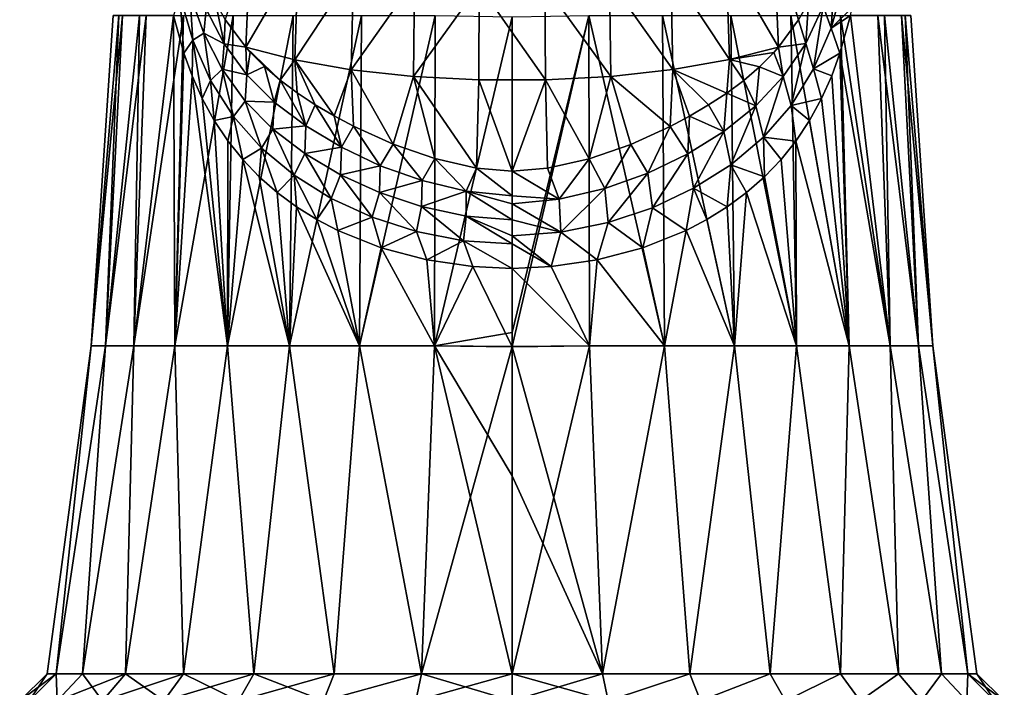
# Model space of a CAD drawing. Header units: millimetres. Extents: x -27 to 27, y -375 to 166.
# Tile 6 of 49: x -26 to 26, y 3 to 39. Entities that reach past the tile are written whole.
import ezdxf

# ---------------------------------------------------------------- set-up
doc = ezdxf.new("R2010")
doc.units = ezdxf.units.MM
doc.header["$LTSCALE"] = 62.577778
for name, color, linetype in [('10', 7, 'CONTINUOUS'), ('15', 7, 'CONTINUOUS'), ('16', 7, 'CONTINUOUS'), ('22', 7, 'CONTINUOUS'), ('24', 7, 'CONTINUOUS'), ('8', 7, 'CONTINUOUS'), ('9', 7, 'CONTINUOUS')]:
    doc.layers.add(name, color=color, linetype=linetype)

msp = doc.modelspace()

# ---------------------------------------------------------------- linework, layer by layer
at = {"layer": '10', "color": 7, "linetype": 'CONTINUOUS', "true_color": 0xa2afbf}
for points in [[(0, 21.49, -22.57), (0, 22.235, -22.498), (4.099, 39.177, -20.908), (0, 21.49, -22.57)], [(4.147, 21.516, -22.184), (0, 21.49, -22.57), (4.099, 39.177, -20.908), (4.147, 21.516, -22.184)], [(0, 22.235, -22.498), (0, 39.097, -21.31), (4.099, 39.177, -20.908), (0, 22.235, -22.498)], [(8.152, 21.516, -21.044), (4.147, 21.516, -22.184), (4.099, 39.177, -20.908), (8.152, 21.516, -21.044)], [(8.044, 39.177, -19.729), (8.152, 21.516, -21.044), (4.099, 39.177, -20.908), (8.044, 39.177, -19.729)], [(11.88, 21.516, -19.188), (8.152, 21.516, -21.044), (8.044, 39.177, -19.729), (11.88, 21.516, -19.188)], [(11.689, 39.177, -17.813), (11.88, 21.516, -19.188), (8.044, 39.177, -19.729), (11.689, 39.177, -17.813)], [(15.204, 21.516, -16.678), (11.88, 21.516, -19.188), (11.689, 39.177, -17.813), (15.204, 21.516, -16.678)], [(14.898, 39.177, -15.232), (15.204, 21.516, -16.678), (11.689, 39.177, -17.813), (14.898, 39.177, -15.232)], [(18.01, 21.516, -13.6), (15.204, 21.516, -16.678), (14.898, 39.177, -15.232), (18.01, 21.516, -13.6)], [(17.55, 39.177, -12.082), (18.01, 21.516, -13.6), (14.898, 39.177, -15.232), (17.55, 39.177, -12.082)], [(17.518, 37.149, 12.3), (20.202, 21.516, 10.059), (18.081, 39.173, 11.272), (17.518, 37.149, 12.3)], [(20.202, 21.516, -10.059), (18.01, 21.516, -13.6), (17.55, 39.177, -12.082), (20.202, 21.516, -10.059)], [(19.546, 39.177, -8.48), (20.202, 21.516, -10.059), (17.55, 39.177, -12.082), (19.546, 39.177, -8.48)], [(18.081, 39.173, 11.272), (20.202, 21.516, 10.059), (19.903, 39.177, 7.605), (18.081, 39.173, 11.272)], [(21.706, 21.516, -6.176), (20.202, 21.516, -10.059), (19.546, 39.177, -8.48), (21.706, 21.516, -6.176)], [(20.812, 39.177, -4.562), (21.706, 21.516, -6.176), (19.546, 39.177, -8.48), (20.812, 39.177, -4.562)], [(20.202, 21.516, 10.059), (21.706, 21.516, 6.176), (19.903, 39.177, 7.605), (20.202, 21.516, 10.059)], [(19.903, 39.177, 7.605), (21.706, 21.516, 6.176), (20.994, 39.177, 3.634), (19.903, 39.177, 7.605)], [(22.472, 21.516, -2.082), (21.706, 21.516, -6.176), (20.812, 39.177, -4.562), (22.472, 21.516, -2.082)], [(21.301, 39.177, -0.473), (22.472, 21.516, -2.082), (20.812, 39.177, -4.562), (21.301, 39.177, -0.473)], [(21.706, 21.516, 6.176), (22.472, 21.516, 2.082), (20.994, 39.177, 3.634), (21.706, 21.516, 6.176)], [(20.994, 39.177, 3.634), (22.472, 21.516, 2.082), (21.301, 39.177, -0.473), (20.994, 39.177, 3.634)], [(22.472, 21.516, 2.082), (22.472, 21.516, -2.082), (21.301, 39.177, -0.473), (22.472, 21.516, 2.082)], [(17.076, 35.94, 13.011), (18.01, 21.516, 13.6), (17.518, 37.149, 12.3), (17.076, 35.94, 13.011)], [(18.01, 21.516, 13.6), (20.202, 21.516, 10.059), (17.518, 37.149, 12.3), (18.01, 21.516, 13.6)], [(16.536, 34.732, 13.798), (18.01, 21.516, 13.6), (17.076, 35.94, 13.011), (16.536, 34.732, 13.798)], [(15.894, 33.555, 14.638), (18.01, 21.516, 13.6), (16.536, 34.732, 13.798), (15.894, 33.555, 14.638)], [(15.169, 32.464, 15.484), (18.01, 21.516, 13.6), (15.894, 33.555, 14.638), (15.169, 32.464, 15.484)], [(14.371, 31.469, 16.315), (15.204, 21.516, 16.678), (15.169, 32.464, 15.484), (14.371, 31.469, 16.315)], [(15.204, 21.516, 16.678), (18.01, 21.516, 13.6), (15.169, 32.464, 15.484), (15.204, 21.516, 16.678)], [(13.49, 30.554, 17.131), (15.204, 21.516, 16.678), (14.371, 31.469, 16.315), (13.49, 30.554, 17.131)], [(12.529, 29.714, 17.92), (15.204, 21.516, 16.678), (13.49, 30.554, 17.131), (12.529, 29.714, 17.92)], [(11.499, 28.954, 18.664), (11.88, 21.516, 19.188), (12.529, 29.714, 17.92), (11.499, 28.954, 18.664)], [(11.88, 21.516, 19.188), (15.204, 21.516, 16.678), (12.529, 29.714, 17.92), (11.88, 21.516, 19.188)], [(10.416, 28.278, 19.348), (11.88, 21.516, 19.188), (11.499, 28.954, 18.664), (10.416, 28.278, 19.348)], [(9.296, 27.689, 19.961), (11.88, 21.516, 19.188), (10.416, 28.278, 19.348), (9.296, 27.689, 19.961)], [(6.985, 26.764, 20.961), (8.152, 21.516, 21.044), (9.296, 27.689, 19.961), (6.985, 26.764, 20.961)], [(8.152, 21.516, 21.044), (11.88, 21.516, 19.188), (9.296, 27.689, 19.961), (8.152, 21.516, 21.044)], [(4.542, 26.12, 21.677), (8.152, 21.516, 21.044), (6.985, 26.764, 20.961), (4.542, 26.12, 21.677)], [(2.095, 25.759, 22.079), (4.147, 21.516, 22.184), (4.542, 26.12, 21.677), (2.095, 25.759, 22.079)], [(4.147, 21.516, 22.184), (8.152, 21.516, 21.044), (4.542, 26.12, 21.677), (4.147, 21.516, 22.184)], [(0, 25.66, 22.186), (4.147, 21.516, 22.184), (2.095, 25.759, 22.079), (0, 25.66, 22.186)], [(0, 25.66, 22.186), (0, 21.46, 22.573), (4.147, 21.516, 22.184), (0, 25.66, 22.186)], [(0, 4, -24.826), (0, 21.49, -22.57), (4.147, 21.516, -22.184), (0, 4, -24.826)], [(4.843, 4, -24.349), (0, 4, -24.826), (4.147, 21.516, -22.184), (4.843, 4, -24.349)], [(0, 21.46, 22.573), (4.843, 4, 24.349), (4.147, 21.516, 22.184), (0, 21.46, 22.573)], [(0, 21.46, 22.573), (0, 14.567, 23.334), (4.843, 4, 24.349), (0, 21.46, 22.573)], [(8.152, 21.516, -21.044), (4.843, 4, -24.349), (4.147, 21.516, -22.184), (8.152, 21.516, -21.044)], [(4.147, 21.516, 22.184), (4.843, 4, 24.349), (8.152, 21.516, 21.044), (4.147, 21.516, 22.184)], [(9.5, 4, -22.936), (4.843, 4, -24.349), (8.152, 21.516, -21.044), (9.5, 4, -22.936)], [(4.843, 4, 24.349), (9.5, 4, 22.937), (8.152, 21.516, 21.044), (4.843, 4, 24.349)], [(11.88, 21.516, -19.188), (9.5, 4, -22.936), (8.152, 21.516, -21.044), (11.88, 21.516, -19.188)], [(8.152, 21.516, 21.044), (9.5, 4, 22.937), (11.88, 21.516, 19.188), (8.152, 21.516, 21.044)], [(13.792, 4, -20.642), (9.5, 4, -22.936), (11.88, 21.516, -19.188), (13.792, 4, -20.642)], [(9.5, 4, 22.937), (13.792, 4, 20.643), (11.88, 21.516, 19.188), (9.5, 4, 22.937)], [(15.204, 21.516, -16.678), (13.792, 4, -20.642), (11.88, 21.516, -19.188), (15.204, 21.516, -16.678)], [(11.88, 21.516, 19.188), (13.792, 4, 20.643), (15.204, 21.516, 16.678), (11.88, 21.516, 19.188)], [(17.554, 4, -17.555), (13.792, 4, -20.642), (15.204, 21.516, -16.678), (17.554, 4, -17.555)], [(13.792, 4, 20.643), (17.554, 4, 17.556), (15.204, 21.516, 16.678), (13.792, 4, 20.643)], [(18.01, 21.516, -13.6), (17.554, 4, -17.555), (15.204, 21.516, -16.678), (18.01, 21.516, -13.6)], [(15.204, 21.516, 16.678), (17.554, 4, 17.556), (18.01, 21.516, 13.6), (15.204, 21.516, 16.678)], [(20.642, 4, -13.793), (17.554, 4, -17.555), (18.01, 21.516, -13.6), (20.642, 4, -13.793)], [(17.554, 4, 17.556), (20.641, 4, 13.794), (18.01, 21.516, 13.6), (17.554, 4, 17.556)], [(20.202, 21.516, -10.059), (20.642, 4, -13.793), (18.01, 21.516, -13.6), (20.202, 21.516, -10.059)], [(18.01, 21.516, 13.6), (20.641, 4, 13.794), (20.202, 21.516, 10.059), (18.01, 21.516, 13.6)], [(22.936, 4, -9.501), (20.642, 4, -13.793), (20.202, 21.516, -10.059), (22.936, 4, -9.501)], [(21.706, 21.516, -6.176), (22.936, 4, -9.501), (20.202, 21.516, -10.059), (21.706, 21.516, -6.176)], [(20.641, 4, 13.794), (22.936, 4, 9.502), (20.202, 21.516, 10.059), (20.641, 4, 13.794)], [(20.202, 21.516, 10.059), (22.936, 4, 9.502), (21.706, 21.516, 6.176), (20.202, 21.516, 10.059)], [(24.349, 4, -4.843), (22.936, 4, -9.501), (21.706, 21.516, -6.176), (24.349, 4, -4.843)], [(22.472, 21.516, -2.082), (24.349, 4, -4.843), (21.706, 21.516, -6.176), (22.472, 21.516, -2.082)], [(22.936, 4, 9.502), (24.349, 4, 4.844), (21.706, 21.516, 6.176), (22.936, 4, 9.502)], [(21.706, 21.516, 6.176), (24.349, 4, 4.844), (22.472, 21.516, 2.082), (21.706, 21.516, 6.176)], [(24.826, 4, 0.001), (24.349, 4, -4.843), (22.472, 21.516, -2.082), (24.826, 4, 0.001)], [(24.349, 4, 4.844), (24.826, 4, 0.001), (22.472, 21.516, 2.082), (24.349, 4, 4.844)], [(22.472, 21.516, 2.082), (24.826, 4, 0.001), (22.472, 21.516, -2.082), (22.472, 21.516, 2.082)], [(0, 14.567, 23.334), (0, 4, 24.826), (4.843, 4, 24.349), (0, 14.567, 23.334)]]:
    msp.add_3dface(points, dxfattribs=at)
at = {"layer": '15', "color": 7, "linetype": 'CONTINUOUS', "true_color": 0xa2afbf}
for points in [[(-18.084, 39.172, 11.266), (-17.524, 37.157, 12.29), (-17.746, 40.231, 11.741), (-18.084, 39.172, 11.266)], [(-17.049, 37.859, 12.912), (-17.212, 40.326, 12.672), (-17.746, 40.231, 11.741), (-17.049, 37.859, 12.912)], [(-17.524, 37.157, 12.29), (-17.049, 37.859, 12.912), (-17.746, 40.231, 11.741), (-17.524, 37.157, 12.29)], [(-16.47, 38.218, 13.772), (-16.339, 39.507, 14.143), (-17.212, 40.326, 12.672), (-16.47, 38.218, 13.772)], [(-16.47, 38.218, 13.772), (-17.212, 40.326, 12.672), (-17.049, 37.859, 12.912), (-16.47, 38.218, 13.772)], [(-15.38, 37.657, 15.317), (-16.339, 39.507, 14.143), (-16.47, 38.218, 13.772), (-15.38, 37.657, 15.317)], [(-15.38, 37.657, 15.317), (-15.843, 39.885, 15.073), (-16.339, 39.507, 14.143), (-15.38, 37.657, 15.317)], [(-15.313, 38.957, 15.683), (-15.843, 39.885, 15.073), (-15.38, 37.657, 15.317), (-15.313, 38.957, 15.683)], [(-14.221, 37.477, 16.805), (-15.313, 38.957, 15.683), (-15.38, 37.657, 15.317), (-14.221, 37.477, 16.805)], [(-16.097, 35.699, 14.253), (-16.47, 38.218, 13.772), (-17.049, 37.859, 12.912), (-16.097, 35.699, 14.253)], [(-15.484, 36.307, 15.018), (-15.38, 37.657, 15.317), (-16.47, 38.218, 13.772), (-15.484, 36.307, 15.018)], [(-15.484, 36.307, 15.018), (-16.47, 38.218, 13.772), (-16.097, 35.699, 14.253), (-15.484, 36.307, 15.018)], [(-17.524, 37.157, 12.29), (-17.084, 35.947, 13.001), (-17.049, 37.859, 12.912), (-17.524, 37.157, 12.29)], [(-17.084, 35.947, 13.001), (-16.544, 34.738, 13.788), (-17.049, 37.859, 12.912), (-17.084, 35.947, 13.001)], [(-16.544, 34.738, 13.788), (-16.097, 35.699, 14.253), (-17.049, 37.859, 12.912), (-16.544, 34.738, 13.788)], [(-14.168, 36.004, 16.577), (-15.38, 37.657, 15.317), (-15.484, 36.307, 15.018), (-14.168, 36.004, 16.577)], [(-14.168, 36.004, 16.577), (-14.221, 37.477, 16.805), (-15.38, 37.657, 15.317), (-14.168, 36.004, 16.577)], [(-13.985, 37.211, 17.025), (-14.221, 37.477, 16.805), (-14.168, 36.004, 16.577), (-13.985, 37.211, 17.025)], [(-13.223, 36.441, 17.691), (-13.985, 37.211, 17.025), (-14.168, 36.004, 16.577), (-13.223, 36.441, 17.691)], [(-14.876, 33.771, 15.68), (-15.484, 36.307, 15.018), (-16.097, 35.699, 14.253), (-14.876, 33.771, 15.68)], [(-14.251, 34.601, 16.328), (-14.168, 36.004, 16.577), (-15.484, 36.307, 15.018), (-14.251, 34.601, 16.328)], [(-14.251, 34.601, 16.328), (-15.484, 36.307, 15.018), (-14.876, 33.771, 15.68), (-14.251, 34.601, 16.328)], [(-12.708, 34.548, 17.839), (-13.223, 36.441, 17.691), (-14.168, 36.004, 16.577), (-12.708, 34.548, 17.839)], [(-12.386, 35.72, 18.35), (-13.223, 36.441, 17.691), (-12.708, 34.548, 17.839), (-12.386, 35.72, 18.35)], [(-12.708, 34.548, 17.839), (-14.168, 36.004, 16.577), (-14.251, 34.601, 16.328), (-12.708, 34.548, 17.839)], [(-16.544, 34.738, 13.788), (-15.901, 33.56, 14.629), (-16.097, 35.699, 14.253), (-16.544, 34.738, 13.788)], [(-15.901, 33.56, 14.629), (-14.876, 33.771, 15.68), (-16.097, 35.699, 14.253), (-15.901, 33.56, 14.629)], [(-11.013, 33.269, 19.032), (-12.386, 35.72, 18.35), (-12.708, 34.548, 17.839), (-11.013, 33.269, 19.032)], [(-11.475, 35.042, 18.988), (-12.386, 35.72, 18.35), (-11.013, 33.269, 19.032), (-11.475, 35.042, 18.988)], [(-10.506, 34.404, 19.587), (-11.475, 35.042, 18.988), (-11.013, 33.269, 19.032), (-10.506, 34.404, 19.587)], [(-13.382, 32.082, 17.109), (-14.251, 34.601, 16.328), (-14.876, 33.771, 15.68), (-13.382, 32.082, 17.109)], [(-12.772, 33.102, 17.628), (-12.708, 34.548, 17.839), (-14.251, 34.601, 16.328), (-12.772, 33.102, 17.628)], [(-12.772, 33.102, 17.628), (-14.251, 34.601, 16.328), (-13.382, 32.082, 17.109), (-12.772, 33.102, 17.628)], [(-11.013, 33.269, 19.032), (-12.708, 34.548, 17.839), (-12.772, 33.102, 17.628), (-11.013, 33.269, 19.032)], [(-9.116, 32.132, 20.087), (-10.506, 34.404, 19.587), (-11.013, 33.269, 19.032), (-9.116, 32.132, 20.087)], [(-9.495, 33.805, 20.133), (-10.506, 34.404, 19.587), (-9.116, 32.132, 20.087), (-9.495, 33.805, 20.133)], [(-15.901, 33.56, 14.629), (-15.176, 32.467, 15.476), (-14.876, 33.771, 15.68), (-15.901, 33.56, 14.629)], [(-15.176, 32.467, 15.476), (-14.379, 31.471, 16.308), (-14.876, 33.771, 15.68), (-15.176, 32.467, 15.476)], [(-14.379, 31.471, 16.308), (-13.382, 32.082, 17.109), (-14.876, 33.771, 15.68), (-14.379, 31.471, 16.308)], [(-8.461, 33.249, 20.614), (-9.495, 33.805, 20.133), (-9.116, 32.132, 20.087), (-8.461, 33.249, 20.614)], [(-11.066, 31.798, 18.848), (-11.013, 33.269, 19.032), (-12.772, 33.102, 17.628), (-11.066, 31.798, 18.848)], [(-9.116, 32.132, 20.087), (-11.013, 33.269, 19.032), (-11.066, 31.798, 18.848), (-9.116, 32.132, 20.087)], [(-7.042, 31.144, 20.957), (-8.461, 33.249, 20.614), (-9.116, 32.132, 20.087), (-7.042, 31.144, 20.957)], [(-6.352, 32.289, 21.385), (-8.461, 33.249, 20.614), (-7.042, 31.144, 20.957), (-6.352, 32.289, 21.385)], [(-11.634, 30.633, 18.461), (-12.772, 33.102, 17.628), (-13.382, 32.082, 17.109), (-11.634, 30.633, 18.461)], [(-11.066, 31.798, 18.848), (-12.772, 33.102, 17.628), (-11.634, 30.633, 18.461), (-11.066, 31.798, 18.848)], [(-9.16, 30.662, 19.929), (-9.116, 32.132, 20.087), (-11.066, 31.798, 18.848), (-9.16, 30.662, 19.929)], [(-7.042, 31.144, 20.957), (-9.116, 32.132, 20.087), (-9.16, 30.662, 19.929), (-7.042, 31.144, 20.957)], [(-4.806, 30.348, 21.614), (-6.352, 32.289, 21.385), (-7.042, 31.144, 20.957), (-4.806, 30.348, 21.614)], [(-4.125, 31.521, 21.93), (-6.352, 32.289, 21.385), (-4.806, 30.348, 21.614), (-4.125, 31.521, 21.93)], [(-14.379, 31.471, 16.308), (-13.499, 30.555, 17.124), (-13.382, 32.082, 17.109), (-14.379, 31.471, 16.308)], [(-13.499, 30.555, 17.124), (-12.537, 29.714, 17.914), (-13.382, 32.082, 17.109), (-13.499, 30.555, 17.124)], [(-12.537, 29.714, 17.914), (-11.634, 30.633, 18.461), (-13.382, 32.082, 17.109), (-12.537, 29.714, 17.914)], [(-9.657, 29.401, 19.667), (-11.066, 31.798, 18.848), (-11.634, 30.633, 18.461), (-9.657, 29.401, 19.667)], [(-9.16, 30.662, 19.929), (-11.066, 31.798, 18.848), (-9.657, 29.401, 19.667), (-9.16, 30.662, 19.929)], [(-7.073, 29.706, 20.829), (-7.042, 31.144, 20.957), (-9.16, 30.662, 19.929), (-7.073, 29.706, 20.829)], [(-4.806, 30.348, 21.614), (-7.042, 31.144, 20.957), (-7.073, 29.706, 20.829), (-4.806, 30.348, 21.614)], [(-2.443, 29.783, 22.023), (-4.125, 31.521, 21.93), (-4.806, 30.348, 21.614), (-2.443, 29.783, 22.023)], [(-1.898, 31.011, 22.229), (-4.125, 31.521, 21.93), (-2.443, 29.783, 22.023), (-1.898, 31.011, 22.229)], [(-12.537, 29.714, 17.914), (-11.508, 28.954, 18.658), (-11.634, 30.633, 18.461), (-12.537, 29.714, 17.914)], [(-11.508, 28.954, 18.658), (-10.424, 28.278, 19.343), (-11.634, 30.633, 18.461), (-11.508, 28.954, 18.658)], [(-10.424, 28.278, 19.343), (-9.657, 29.401, 19.667), (-11.634, 30.633, 18.461), (-10.424, 28.278, 19.343)], [(-7.469, 28.394, 20.677), (-9.16, 30.662, 19.929), (-9.657, 29.401, 19.667), (-7.469, 28.394, 20.677)], [(-7.073, 29.706, 20.829), (-9.16, 30.662, 19.929), (-7.469, 28.394, 20.677), (-7.073, 29.706, 20.829)], [(0, 29.533, 22.16), (-1.898, 31.011, 22.229), (-2.443, 29.783, 22.023), (0, 29.533, 22.16)], [(0, 30.851, 22.306), (-1.898, 31.011, 22.229), (0, 29.533, 22.16), (0, 30.851, 22.306)], [(-4.826, 28.961, 21.509), (-4.806, 30.348, 21.614), (-7.073, 29.706, 20.829), (-4.826, 28.961, 21.509)], [(-2.443, 29.783, 22.023), (-4.806, 30.348, 21.614), (-4.826, 28.961, 21.509), (-2.443, 29.783, 22.023)], [(-5.103, 27.634, 21.444), (-7.073, 29.706, 20.829), (-7.469, 28.394, 20.677), (-5.103, 27.634, 21.444)], [(-4.826, 28.961, 21.509), (-7.073, 29.706, 20.829), (-5.103, 27.634, 21.444), (-4.826, 28.961, 21.509)], [(-2.453, 28.453, 21.937), (-2.443, 29.783, 22.023), (-4.826, 28.961, 21.509), (-2.453, 28.453, 21.937)], [(0, 28.257, 22.085), (-2.443, 29.783, 22.023), (-2.453, 28.453, 21.937), (0, 28.257, 22.085)], [(0, 29.533, 22.16), (-2.443, 29.783, 22.023), (0, 29.101, 22.126), (0, 29.533, 22.16)], [(0, 29.101, 22.126), (-2.443, 29.783, 22.023), (0, 28.257, 22.085), (0, 29.101, 22.126)], [(-10.424, 28.278, 19.343), (-9.304, 27.689, 19.957), (-9.657, 29.401, 19.667), (-10.424, 28.278, 19.343)], [(-9.304, 27.689, 19.957), (-7.469, 28.394, 20.677), (-9.657, 29.401, 19.667), (-9.304, 27.689, 19.957)], [(-2.598, 27.139, 21.928), (-4.826, 28.961, 21.509), (-5.103, 27.634, 21.444), (-2.598, 27.139, 21.928)], [(-2.453, 28.453, 21.937), (-4.826, 28.961, 21.509), (-2.598, 27.139, 21.928), (-2.453, 28.453, 21.937)], [(0, 26.968, 22.095), (-2.453, 28.453, 21.937), (-2.598, 27.139, 21.928), (0, 26.968, 22.095)], [(0, 28.257, 22.085), (-2.453, 28.453, 21.937), (0, 27.403, 22.082), (0, 28.257, 22.085)], [(0, 27.403, 22.082), (-2.453, 28.453, 21.937), (0, 26.968, 22.095), (0, 27.403, 22.082)], [(-9.304, 27.689, 19.957), (-6.992, 26.763, 20.959), (-7.469, 28.394, 20.677), (-9.304, 27.689, 19.957)], [(-6.992, 26.763, 20.959), (-5.103, 27.634, 21.444), (-7.469, 28.394, 20.677), (-6.992, 26.763, 20.959)], [(-6.992, 26.763, 20.959), (-4.547, 26.12, 21.676), (-5.103, 27.634, 21.444), (-6.992, 26.763, 20.959)], [(-4.547, 26.12, 21.676), (-2.598, 27.139, 21.928), (-5.103, 27.634, 21.444), (-4.547, 26.12, 21.676)], [(-4.547, 26.12, 21.676), (-2.099, 25.759, 22.078), (-2.598, 27.139, 21.928), (-4.547, 26.12, 21.676)], [(-2.099, 25.759, 22.078), (0, 25.66, 22.186), (-2.598, 27.139, 21.928), (-2.099, 25.759, 22.078)], [(0, 25.66, 22.186), (0, 26.968, 22.095), (-2.598, 27.139, 21.928), (0, 25.66, 22.186)]]:
    msp.add_3dface(points, dxfattribs=at)
at = {"layer": '16', "color": 7, "linetype": 'CONTINUOUS', "true_color": 0xa2afbf}
for points in [[(17.283, 41.86, 12.687), (16.616, 39.671, 13.682), (17.043, 38.498, 12.906), (17.283, 41.86, 12.687)], [(17.283, 41.86, 12.687), (17.043, 38.498, 12.906), (17.711, 40.89, 11.784), (17.283, 41.86, 12.687)], [(17.043, 38.498, 12.906), (18.175, 39.591, 11.083), (17.711, 40.89, 11.784), (17.043, 38.498, 12.906)], [(15.839, 39.864, 15.075), (15.308, 38.937, 15.686), (15.688, 37.681, 14.881), (15.839, 39.864, 15.075)], [(16.616, 39.671, 13.682), (15.839, 39.864, 15.075), (15.688, 37.681, 14.881), (16.616, 39.671, 13.682)], [(16.616, 39.671, 13.682), (15.688, 37.681, 14.881), (16.113, 36.318, 14.218), (16.616, 39.671, 13.682)], [(16.616, 39.671, 13.682), (16.113, 36.318, 14.218), (17.043, 38.498, 12.906), (16.616, 39.671, 13.682)], [(18.081, 39.173, 11.272), (18.175, 39.591, 11.083), (17.043, 38.498, 12.906), (18.081, 39.173, 11.272)], [(15.308, 38.937, 15.686), (14.233, 37.481, 16.79), (15.688, 37.681, 14.881), (15.308, 38.937, 15.686)], [(17.518, 37.149, 12.3), (18.081, 39.173, 11.272), (17.043, 38.498, 12.906), (17.518, 37.149, 12.3)], [(16.113, 36.318, 14.218), (17.518, 37.149, 12.3), (17.043, 38.498, 12.906), (16.113, 36.318, 14.218)], [(14.233, 37.481, 16.79), (13.979, 37.194, 17.027), (14.493, 35.903, 16.187), (14.233, 37.481, 16.79)], [(15.688, 37.681, 14.881), (14.233, 37.481, 16.79), (14.493, 35.903, 16.187), (15.688, 37.681, 14.881)], [(15.688, 37.681, 14.881), (14.493, 35.903, 16.187), (14.908, 34.37, 15.632), (15.688, 37.681, 14.881)], [(15.688, 37.681, 14.881), (14.908, 34.37, 15.632), (16.113, 36.318, 14.218), (15.688, 37.681, 14.881)], [(13.979, 37.194, 17.027), (13.217, 36.424, 17.694), (14.493, 35.903, 16.187), (13.979, 37.194, 17.027)], [(17.076, 35.94, 13.011), (17.518, 37.149, 12.3), (16.113, 36.318, 14.218), (17.076, 35.94, 13.011)], [(13.217, 36.424, 17.694), (12.379, 35.704, 18.352), (13.033, 34.34, 17.51), (13.217, 36.424, 17.694)], [(14.493, 35.903, 16.187), (13.217, 36.424, 17.694), (13.033, 34.34, 17.51), (14.493, 35.903, 16.187)], [(14.908, 34.37, 15.632), (16.536, 34.732, 13.798), (16.113, 36.318, 14.218), (14.908, 34.37, 15.632)], [(16.536, 34.732, 13.798), (17.076, 35.94, 13.011), (16.113, 36.318, 14.218), (16.536, 34.732, 13.798)], [(14.493, 35.903, 16.187), (13.033, 34.34, 17.51), (13.426, 32.663, 17.059), (14.493, 35.903, 16.187)], [(14.493, 35.903, 16.187), (13.426, 32.663, 17.059), (14.908, 34.37, 15.632), (14.493, 35.903, 16.187)], [(12.379, 35.704, 18.352), (11.468, 35.027, 18.991), (13.033, 34.34, 17.51), (12.379, 35.704, 18.352)], [(11.468, 35.027, 18.991), (10.499, 34.389, 19.589), (11.32, 32.977, 18.77), (11.468, 35.027, 18.991)], [(13.033, 34.34, 17.51), (11.468, 35.027, 18.991), (11.32, 32.977, 18.77), (13.033, 34.34, 17.51)], [(15.894, 33.555, 14.638), (16.536, 34.732, 13.798), (14.908, 34.37, 15.632), (15.894, 33.555, 14.638)], [(10.499, 34.389, 19.589), (9.488, 33.791, 20.134), (11.32, 32.977, 18.77), (10.499, 34.389, 19.589)], [(13.033, 34.34, 17.51), (11.32, 32.977, 18.77), (11.681, 31.194, 18.415), (13.033, 34.34, 17.51)], [(13.033, 34.34, 17.51), (11.681, 31.194, 18.415), (13.426, 32.663, 17.059), (13.033, 34.34, 17.51)], [(13.426, 32.663, 17.059), (15.169, 32.464, 15.484), (14.908, 34.37, 15.632), (13.426, 32.663, 17.059)], [(15.169, 32.464, 15.484), (15.894, 33.555, 14.638), (14.908, 34.37, 15.632), (15.169, 32.464, 15.484)], [(9.488, 33.791, 20.134), (8.454, 33.236, 20.616), (9.388, 31.78, 19.892), (9.488, 33.791, 20.134)], [(11.32, 32.977, 18.77), (9.488, 33.791, 20.134), (9.388, 31.78, 19.892), (11.32, 32.977, 18.77)], [(8.454, 33.236, 20.616), (6.346, 32.279, 21.386), (7.262, 30.749, 20.826), (8.454, 33.236, 20.616)], [(9.388, 31.78, 19.892), (8.454, 33.236, 20.616), (7.262, 30.749, 20.826), (9.388, 31.78, 19.892)], [(11.32, 32.977, 18.77), (9.388, 31.78, 19.892), (9.702, 29.939, 19.629), (11.32, 32.977, 18.77)], [(11.32, 32.977, 18.77), (9.702, 29.939, 19.629), (11.681, 31.194, 18.415), (11.32, 32.977, 18.77)], [(11.681, 31.194, 18.415), (13.49, 30.554, 17.131), (13.426, 32.663, 17.059), (11.681, 31.194, 18.415)], [(13.49, 30.554, 17.131), (14.371, 31.469, 16.315), (13.426, 32.663, 17.059), (13.49, 30.554, 17.131)], [(14.371, 31.469, 16.315), (15.169, 32.464, 15.484), (13.426, 32.663, 17.059), (14.371, 31.469, 16.315)], [(6.346, 32.279, 21.386), (4.121, 31.514, 21.93), (4.963, 29.927, 21.532), (6.346, 32.279, 21.386)], [(7.262, 30.749, 20.826), (6.346, 32.279, 21.386), (4.963, 29.927, 21.532), (7.262, 30.749, 20.826)], [(9.388, 31.78, 19.892), (7.262, 30.749, 20.826), (7.511, 28.902, 20.648), (9.388, 31.78, 19.892)], [(9.388, 31.78, 19.892), (7.511, 28.902, 20.648), (9.702, 29.939, 19.629), (9.388, 31.78, 19.892)], [(4.121, 31.514, 21.93), (1.895, 31.007, 22.229), (2.525, 29.352, 21.976), (4.121, 31.514, 21.93)], [(4.963, 29.927, 21.532), (4.121, 31.514, 21.93), (2.525, 29.352, 21.976), (4.963, 29.927, 21.532)], [(9.702, 29.939, 19.629), (11.499, 28.954, 18.664), (11.681, 31.194, 18.415), (9.702, 29.939, 19.629)], [(11.499, 28.954, 18.664), (12.529, 29.714, 17.92), (11.681, 31.194, 18.415), (11.499, 28.954, 18.664)], [(12.529, 29.714, 17.92), (13.49, 30.554, 17.131), (11.681, 31.194, 18.415), (12.529, 29.714, 17.92)], [(1.895, 31.007, 22.229), (0, 30.851, 22.306), (2.525, 29.352, 21.976), (1.895, 31.007, 22.229)], [(0, 30.851, 22.306), (0, 29.533, 22.16), (2.525, 29.352, 21.976), (0, 30.851, 22.306)], [(7.262, 30.749, 20.826), (4.963, 29.927, 21.532), (5.134, 28.111, 21.423), (7.262, 30.749, 20.826)], [(7.262, 30.749, 20.826), (5.134, 28.111, 21.423), (7.511, 28.902, 20.648), (7.262, 30.749, 20.826)], [(0, 29.533, 22.16), (0, 29.101, 22.126), (2.525, 29.352, 21.976), (0, 29.533, 22.16)], [(4.963, 29.927, 21.532), (2.525, 29.352, 21.976), (2.615, 27.587, 21.912), (4.963, 29.927, 21.532)], [(4.963, 29.927, 21.532), (2.615, 27.587, 21.912), (5.134, 28.111, 21.423), (4.963, 29.927, 21.532)], [(7.511, 28.902, 20.648), (9.296, 27.689, 19.961), (9.702, 29.939, 19.629), (7.511, 28.902, 20.648)], [(9.296, 27.689, 19.961), (10.416, 28.278, 19.348), (9.702, 29.939, 19.629), (9.296, 27.689, 19.961)], [(10.416, 28.278, 19.348), (11.499, 28.954, 18.664), (9.702, 29.939, 19.629), (10.416, 28.278, 19.348)], [(2.525, 29.352, 21.976), (0, 29.101, 22.126), (2.615, 27.587, 21.912), (2.525, 29.352, 21.976)], [(0, 29.101, 22.126), (0, 28.257, 22.085), (2.615, 27.587, 21.912), (0, 29.101, 22.126)], [(5.134, 28.111, 21.423), (6.985, 26.764, 20.961), (7.511, 28.902, 20.648), (5.134, 28.111, 21.423)], [(6.985, 26.764, 20.961), (9.296, 27.689, 19.961), (7.511, 28.902, 20.648), (6.985, 26.764, 20.961)], [(0, 28.257, 22.085), (0, 27.403, 22.082), (2.615, 27.587, 21.912), (0, 28.257, 22.085)], [(2.615, 27.587, 21.912), (4.542, 26.12, 21.677), (5.134, 28.111, 21.423), (2.615, 27.587, 21.912)], [(4.542, 26.12, 21.677), (6.985, 26.764, 20.961), (5.134, 28.111, 21.423), (4.542, 26.12, 21.677)], [(0, 27.403, 22.082), (2.095, 25.759, 22.079), (2.615, 27.587, 21.912), (0, 27.403, 22.082)], [(2.095, 25.759, 22.079), (0, 27.403, 22.082), (0, 26.968, 22.095), (2.095, 25.759, 22.079)], [(2.095, 25.759, 22.079), (4.542, 26.12, 21.677), (2.615, 27.587, 21.912), (2.095, 25.759, 22.079)], [(0, 25.66, 22.186), (2.095, 25.759, 22.079), (0, 26.968, 22.095), (0, 25.66, 22.186)]]:
    msp.add_3dface(points, dxfattribs=at)
at = {"layer": '22', "color": 7, "linetype": 'CONTINUOUS', "true_color": 0xa2afbf}
for points in [[(0, 4, -24.826), (4.843, 4, -24.349), (0, 2.549, -26.298), (0, 4, -24.826)], [(4.843, 4, 24.349), (0, 4, 24.826), (5.13, 2.549, 25.792), (4.843, 4, 24.349)], [(5.13, 2.549, 25.792), (0, 4, 24.826), (0, 2.549, 26.298), (5.13, 2.549, 25.792)], [(0, 2.549, -26.298), (4.843, 4, -24.349), (5.13, 2.549, -25.792), (0, 2.549, -26.298)], [(4.843, 4, -24.349), (9.5, 4, -22.936), (5.13, 2.549, -25.792), (4.843, 4, -24.349)], [(9.5, 4, 22.937), (4.843, 4, 24.349), (5.13, 2.549, 25.792), (9.5, 4, 22.937)], [(5.13, 2.549, -25.792), (9.5, 4, -22.936), (10.064, 2.549, -24.296), (5.13, 2.549, -25.792)], [(10.064, 2.549, 24.296), (9.5, 4, 22.937), (5.13, 2.549, 25.792), (10.064, 2.549, 24.296)], [(9.5, 4, -22.936), (13.792, 4, -20.642), (10.064, 2.549, -24.296), (9.5, 4, -22.936)], [(13.792, 4, 20.643), (9.5, 4, 22.937), (10.064, 2.549, 24.296), (13.792, 4, 20.643)], [(10.064, 2.549, -24.296), (13.792, 4, -20.642), (14.61, 2.549, -21.866), (10.064, 2.549, -24.296)], [(14.61, 2.549, 21.866), (13.792, 4, 20.643), (10.064, 2.549, 24.296), (14.61, 2.549, 21.866)], [(13.792, 4, -20.642), (17.554, 4, -17.555), (14.61, 2.549, -21.866), (13.792, 4, -20.642)], [(17.554, 4, 17.556), (13.792, 4, 20.643), (14.61, 2.549, 21.866), (17.554, 4, 17.556)], [(14.61, 2.549, -21.866), (17.554, 4, -17.555), (18.595, 2.549, -18.595), (14.61, 2.549, -21.866)], [(18.595, 2.549, 18.595), (17.554, 4, 17.556), (14.61, 2.549, 21.866), (18.595, 2.549, 18.595)], [(17.554, 4, -17.555), (20.642, 4, -13.793), (18.595, 2.549, -18.595), (17.554, 4, -17.555)], [(20.641, 4, 13.794), (17.554, 4, 17.556), (18.595, 2.549, 18.595), (20.641, 4, 13.794)], [(18.595, 2.549, -18.595), (20.642, 4, -13.793), (21.866, 2.549, -14.61), (18.595, 2.549, -18.595)], [(21.866, 2.549, 14.61), (20.641, 4, 13.794), (18.595, 2.549, 18.595), (21.866, 2.549, 14.61)], [(22.936, 4, 9.502), (20.641, 4, 13.794), (21.866, 2.549, 14.61), (22.936, 4, 9.502)], [(20.642, 4, -13.793), (22.936, 4, -9.501), (21.866, 2.549, -14.61), (20.642, 4, -13.793)], [(21.866, 2.549, -14.61), (22.936, 4, -9.501), (24.296, 2.549, -10.064), (21.866, 2.549, -14.61)], [(24.296, 2.549, 10.064), (22.936, 4, 9.502), (21.866, 2.549, 14.61), (24.296, 2.549, 10.064)], [(22.936, 4, -9.501), (24.349, 4, -4.843), (24.296, 2.549, -10.064), (22.936, 4, -9.501)], [(24.349, 4, 4.844), (22.936, 4, 9.502), (24.296, 2.549, 10.064), (24.349, 4, 4.844)], [(24.296, 2.549, -10.064), (24.349, 4, -4.843), (25.792, 2.549, -5.13), (24.296, 2.549, -10.064)], [(25.792, 2.549, 5.13), (24.349, 4, 4.844), (24.296, 2.549, 10.064), (25.792, 2.549, 5.13)], [(24.349, 4, -4.843), (24.826, 4, 0.001), (26.298, 2.549), (24.349, 4, -4.843)], [(25.792, 2.549, -5.13), (24.349, 4, -4.843), (26.298, 2.549), (25.792, 2.549, -5.13)], [(24.826, 4, 0.001), (24.349, 4, 4.844), (25.792, 2.549, 5.13), (24.826, 4, 0.001)], [(26.298, 2.549), (24.826, 4, 0.001), (25.792, 2.549, 5.13), (26.298, 2.549)]]:
    msp.add_3dface(points, dxfattribs=at)
at = {"layer": '24', "color": 7, "linetype": 'CONTINUOUS', "true_color": 0xa2afbf}
for points in [[(-24.826, 4), (-24.349, 4, -4.843), (-26.298, 2.549), (-24.826, 4)], [(-25.792, 2.549, 5.13), (-24.826, 4), (-26.298, 2.549), (-25.792, 2.549, 5.13)], [(-26.298, 2.549), (-24.349, 4, -4.843), (-25.792, 2.549, -5.13), (-26.298, 2.549)], [(-24.349, 4, 4.843), (-24.826, 4), (-25.792, 2.549, 5.13), (-24.349, 4, 4.843)], [(-24.296, 2.549, 10.064), (-24.349, 4, 4.843), (-25.792, 2.549, 5.13), (-24.296, 2.549, 10.064)], [(-25.792, 2.549, -5.13), (-24.349, 4, -4.843), (-24.296, 2.549, -10.064), (-25.792, 2.549, -5.13)], [(-22.936, 4, 9.501), (-24.349, 4, 4.843), (-24.296, 2.549, 10.064), (-22.936, 4, 9.501)], [(-24.349, 4, -4.843), (-22.936, 4, -9.501), (-24.296, 2.549, -10.064), (-24.349, 4, -4.843)], [(-21.866, 2.549, 14.61), (-22.936, 4, 9.501), (-24.296, 2.549, 10.064), (-21.866, 2.549, 14.61)], [(-22.936, 4, -9.501), (-20.642, 4, -13.793), (-24.296, 2.549, -10.064), (-22.936, 4, -9.501)], [(-24.296, 2.549, -10.064), (-20.642, 4, -13.793), (-21.866, 2.549, -14.61), (-24.296, 2.549, -10.064)], [(-20.642, 4, 13.793), (-22.936, 4, 9.501), (-21.866, 2.549, 14.61), (-20.642, 4, 13.793)], [(-18.595, 2.549, 18.595), (-20.642, 4, 13.793), (-21.866, 2.549, 14.61), (-18.595, 2.549, 18.595)], [(-20.642, 4, -13.793), (-17.555, 4, -17.555), (-21.866, 2.549, -14.61), (-20.642, 4, -13.793)], [(-21.866, 2.549, -14.61), (-17.555, 4, -17.555), (-18.595, 2.549, -18.595), (-21.866, 2.549, -14.61)], [(-17.555, 4, 17.555), (-20.642, 4, 13.793), (-18.595, 2.549, 18.595), (-17.555, 4, 17.555)], [(-14.61, 2.549, 21.866), (-17.555, 4, 17.555), (-18.595, 2.549, 18.595), (-14.61, 2.549, 21.866)], [(-17.555, 4, -17.555), (-13.793, 4, -20.642), (-18.595, 2.549, -18.595), (-17.555, 4, -17.555)], [(-18.595, 2.549, -18.595), (-13.793, 4, -20.642), (-14.61, 2.549, -21.866), (-18.595, 2.549, -18.595)], [(-13.793, 4, 20.642), (-17.555, 4, 17.555), (-14.61, 2.549, 21.866), (-13.793, 4, 20.642)], [(-10.064, 2.549, 24.296), (-13.793, 4, 20.642), (-14.61, 2.549, 21.866), (-10.064, 2.549, 24.296)], [(-13.793, 4, -20.642), (-9.501, 4, -22.936), (-14.61, 2.549, -21.866), (-13.793, 4, -20.642)], [(-14.61, 2.549, -21.866), (-9.501, 4, -22.936), (-10.064, 2.549, -24.296), (-14.61, 2.549, -21.866)], [(-9.501, 4, 22.936), (-13.793, 4, 20.642), (-10.064, 2.549, 24.296), (-9.501, 4, 22.936)], [(-4.843, 4, 24.349), (-9.501, 4, 22.936), (-10.064, 2.549, 24.296), (-4.843, 4, 24.349)], [(-5.13, 2.549, 25.792), (-4.843, 4, 24.349), (-10.064, 2.549, 24.296), (-5.13, 2.549, 25.792)], [(-9.501, 4, -22.936), (-4.843, 4, -24.349), (-10.064, 2.549, -24.296), (-9.501, 4, -22.936)], [(-10.064, 2.549, -24.296), (-4.843, 4, -24.349), (-5.13, 2.549, -25.792), (-10.064, 2.549, -24.296)], [(-4.843, 4, -24.349), (0, 4, -24.826), (-5.13, 2.549, -25.792), (-4.843, 4, -24.349)], [(0, 4, -24.826), (0, 2.549, -26.298), (-5.13, 2.549, -25.792), (0, 4, -24.826)], [(0, 2.549, 26.298), (-4.843, 4, 24.349), (-5.13, 2.549, 25.792), (0, 2.549, 26.298)], [(0, 4, 24.826), (-4.843, 4, 24.349), (0, 2.549, 26.298), (0, 4, 24.826)]]:
    msp.add_3dface(points, dxfattribs=at)
at = {"layer": '8', "color": 7, "linetype": 'CONTINUOUS', "true_color": 0xa2afbf}
for points in [[(-15.313, 38.957, 15.683), (-14.221, 37.477, 16.805), (-13.973, 43.231, 18.845), (-15.313, 38.957, 15.683)], [(-13.973, 43.231, 18.845), (-14.221, 37.477, 16.805), (-11.429, 42.292, 21.192), (-13.973, 43.231, 18.845)], [(11.436, 42.294, 21.187), (14.233, 37.481, 16.79), (13.979, 43.234, 18.838), (11.436, 42.294, 21.187)], [(13.979, 43.234, 18.838), (14.233, 37.481, 16.79), (15.308, 38.937, 15.686), (13.979, 43.234, 18.838)], [(15.839, 39.864, 15.075), (13.979, 43.234, 18.838), (15.308, 38.937, 15.686), (15.839, 39.864, 15.075)], [(-14.221, 37.477, 16.805), (-11.601, 36.807, 19.284), (-11.429, 42.292, 21.192), (-14.221, 37.477, 16.805)], [(-11.429, 42.292, 21.192), (-11.601, 36.807, 19.284), (-8.471, 41.556, 23.032), (-11.429, 42.292, 21.192)], [(8.479, 41.557, 23.028), (11.615, 36.811, 19.273), (11.436, 42.294, 21.187), (8.479, 41.557, 23.028)], [(11.615, 36.811, 19.273), (14.233, 37.481, 16.79), (11.436, 42.294, 21.187), (11.615, 36.811, 19.273)], [(-11.601, 36.807, 19.284), (-8.583, 36.276, 21.219), (-8.471, 41.556, 23.032), (-11.601, 36.807, 19.284)], [(-8.471, 41.556, 23.032), (-8.583, 36.276, 21.219), (-5.207, 41.05, 24.296), (-8.471, 41.556, 23.032)], [(5.215, 41.051, 24.293), (8.599, 36.278, 21.21), (8.479, 41.557, 23.028), (5.215, 41.051, 24.293)], [(8.599, 36.278, 21.21), (11.615, 36.811, 19.273), (8.479, 41.557, 23.028), (8.599, 36.278, 21.21)], [(-8.583, 36.276, 21.219), (-5.268, 35.911, 22.546), (-5.207, 41.05, 24.296), (-8.583, 36.276, 21.219)], [(-5.207, 41.05, 24.296), (-5.268, 35.911, 22.546), (-1.754, 40.793, 24.939), (-5.207, 41.05, 24.296)], [(1.762, 40.793, 24.938), (5.285, 35.912, 22.54), (5.215, 41.051, 24.293), (1.762, 40.793, 24.938)], [(5.285, 35.912, 22.54), (8.599, 36.278, 21.21), (5.215, 41.051, 24.293), (5.285, 35.912, 22.54)], [(-5.268, 35.911, 22.546), (-1.77, 35.725, 23.22), (-1.754, 40.793, 24.939), (-5.268, 35.911, 22.546)], [(-1.77, 35.725, 23.22), (1.788, 35.726, 23.218), (-1.754, 40.793, 24.939), (-1.77, 35.725, 23.22)], [(-1.754, 40.793, 24.939), (1.788, 35.726, 23.218), (1.762, 40.793, 24.938), (-1.754, 40.793, 24.939)], [(1.788, 35.726, 23.218), (5.285, 35.912, 22.54), (1.762, 40.793, 24.938), (1.788, 35.726, 23.218)], [(-13.223, 36.441, 17.691), (-12.386, 35.72, 18.35), (-14.221, 37.477, 16.805), (-13.223, 36.441, 17.691)], [(-14.221, 37.477, 16.805), (-12.386, 35.72, 18.35), (-11.601, 36.807, 19.284), (-14.221, 37.477, 16.805)], [(-13.985, 37.211, 17.025), (-13.223, 36.441, 17.691), (-14.221, 37.477, 16.805), (-13.985, 37.211, 17.025)], [(14.233, 37.481, 16.79), (11.615, 36.811, 19.273), (13.979, 37.194, 17.027), (14.233, 37.481, 16.79)], [(13.979, 37.194, 17.027), (11.615, 36.811, 19.273), (13.217, 36.424, 17.694), (13.979, 37.194, 17.027)], [(-12.386, 35.72, 18.35), (-11.475, 35.042, 18.988), (-11.601, 36.807, 19.284), (-12.386, 35.72, 18.35)], [(-10.506, 34.404, 19.587), (-9.495, 33.805, 20.133), (-11.601, 36.807, 19.284), (-10.506, 34.404, 19.587)], [(-11.601, 36.807, 19.284), (-9.495, 33.805, 20.133), (-8.583, 36.276, 21.219), (-11.601, 36.807, 19.284)], [(-11.475, 35.042, 18.988), (-10.506, 34.404, 19.587), (-11.601, 36.807, 19.284), (-11.475, 35.042, 18.988)], [(11.615, 36.811, 19.273), (8.599, 36.278, 21.21), (11.468, 35.027, 18.991), (11.615, 36.811, 19.273)], [(12.379, 35.704, 18.352), (11.615, 36.811, 19.273), (11.468, 35.027, 18.991), (12.379, 35.704, 18.352)], [(13.217, 36.424, 17.694), (11.615, 36.811, 19.273), (12.379, 35.704, 18.352), (13.217, 36.424, 17.694)], [(-9.495, 33.805, 20.133), (-8.461, 33.249, 20.614), (-8.583, 36.276, 21.219), (-9.495, 33.805, 20.133)], [(-8.461, 33.249, 20.614), (-6.352, 32.289, 21.385), (-8.583, 36.276, 21.219), (-8.461, 33.249, 20.614)], [(-8.583, 36.276, 21.219), (-6.352, 32.289, 21.385), (-5.268, 35.911, 22.546), (-8.583, 36.276, 21.219)], [(-6.352, 32.289, 21.385), (-4.125, 31.521, 21.93), (-5.268, 35.911, 22.546), (-6.352, 32.289, 21.385)], [(-4.125, 31.521, 21.93), (-1.898, 31.011, 22.229), (-5.268, 35.911, 22.546), (-4.125, 31.521, 21.93)], [(-5.268, 35.911, 22.546), (-1.898, 31.011, 22.229), (-1.77, 35.725, 23.22), (-5.268, 35.911, 22.546)], [(5.285, 35.912, 22.54), (1.788, 35.726, 23.218), (4.121, 31.514, 21.93), (5.285, 35.912, 22.54)], [(6.346, 32.279, 21.386), (5.285, 35.912, 22.54), (4.121, 31.514, 21.93), (6.346, 32.279, 21.386)], [(8.599, 36.278, 21.21), (5.285, 35.912, 22.54), (8.454, 33.236, 20.616), (8.599, 36.278, 21.21)], [(8.454, 33.236, 20.616), (5.285, 35.912, 22.54), (6.346, 32.279, 21.386), (8.454, 33.236, 20.616)], [(9.488, 33.791, 20.134), (8.599, 36.278, 21.21), (8.454, 33.236, 20.616), (9.488, 33.791, 20.134)], [(11.468, 35.027, 18.991), (8.599, 36.278, 21.21), (10.499, 34.389, 19.589), (11.468, 35.027, 18.991)], [(10.499, 34.389, 19.589), (8.599, 36.278, 21.21), (9.488, 33.791, 20.134), (10.499, 34.389, 19.589)], [(-1.898, 31.011, 22.229), (0, 30.851, 22.306), (-1.77, 35.725, 23.22), (-1.898, 31.011, 22.229)], [(-1.77, 35.725, 23.22), (0, 30.851, 22.306), (1.788, 35.726, 23.218), (-1.77, 35.725, 23.22)], [(1.788, 35.726, 23.218), (0, 30.851, 22.306), (1.895, 31.007, 22.229), (1.788, 35.726, 23.218)], [(4.121, 31.514, 21.93), (1.788, 35.726, 23.218), (1.895, 31.007, 22.229), (4.121, 31.514, 21.93)]]:
    msp.add_3dface(points, dxfattribs=at)
at = {"layer": '9', "color": 7, "linetype": 'CONTINUOUS', "true_color": 0xa2afbf}
for points in [[(-21.706, 21.516, -6.176), (-22.472, 21.516, -2.082), (-20.811, 39.177, -4.565), (-21.706, 21.516, -6.176)], [(-22.472, 21.516, -2.082), (-22.472, 21.516, 2.082), (-21.301, 39.177, -0.477), (-22.472, 21.516, -2.082)], [(-20.811, 39.177, -4.565), (-22.472, 21.516, -2.082), (-21.301, 39.177, -0.477), (-20.811, 39.177, -4.565)], [(-22.472, 21.516, 2.082), (-21.706, 21.516, 6.176), (-20.995, 39.177, 3.629), (-22.472, 21.516, 2.082)], [(-21.301, 39.177, -0.477), (-22.472, 21.516, 2.082), (-20.995, 39.177, 3.629), (-21.301, 39.177, -0.477)], [(-20.202, 21.516, -10.059), (-21.706, 21.516, -6.176), (-19.545, 39.177, -8.483), (-20.202, 21.516, -10.059)], [(-19.545, 39.177, -8.483), (-21.706, 21.516, -6.176), (-20.811, 39.177, -4.565), (-19.545, 39.177, -8.483)], [(-21.706, 21.516, 6.176), (-20.202, 21.516, 10.059), (-19.905, 39.177, 7.599), (-21.706, 21.516, 6.176)], [(-20.995, 39.177, 3.629), (-21.706, 21.516, 6.176), (-19.905, 39.177, 7.599), (-20.995, 39.177, 3.629)], [(-18.01, 21.516, -13.6), (-20.202, 21.516, -10.059), (-17.548, 39.177, -12.084), (-18.01, 21.516, -13.6)], [(-17.548, 39.177, -12.084), (-20.202, 21.516, -10.059), (-19.545, 39.177, -8.483), (-17.548, 39.177, -12.084)], [(-19.905, 39.177, 7.599), (-20.202, 21.516, 10.059), (-18.084, 39.172, 11.266), (-19.905, 39.177, 7.599)], [(-20.202, 21.516, 10.059), (-18.01, 21.516, 13.6), (-18.084, 39.172, 11.266), (-20.202, 21.516, 10.059)], [(-18.084, 39.172, 11.266), (-18.01, 21.516, 13.6), (-17.524, 37.157, 12.29), (-18.084, 39.172, 11.266)], [(-15.204, 21.516, -16.678), (-18.01, 21.516, -13.6), (-14.896, 39.177, -15.234), (-15.204, 21.516, -16.678)], [(-14.896, 39.177, -15.234), (-18.01, 21.516, -13.6), (-17.548, 39.177, -12.084), (-14.896, 39.177, -15.234)], [(-11.88, 21.516, -19.188), (-15.204, 21.516, -16.678), (-11.688, 39.177, -17.814), (-11.88, 21.516, -19.188)], [(-11.688, 39.177, -17.814), (-15.204, 21.516, -16.678), (-14.896, 39.177, -15.234), (-11.688, 39.177, -17.814)], [(-8.152, 21.516, -21.044), (-11.88, 21.516, -19.188), (-8.043, 39.177, -19.73), (-8.152, 21.516, -21.044)], [(-8.043, 39.177, -19.73), (-11.88, 21.516, -19.188), (-11.688, 39.177, -17.814), (-8.043, 39.177, -19.73)], [(-4.147, 21.516, -22.184), (-8.152, 21.516, -21.044), (-4.098, 39.177, -20.908), (-4.147, 21.516, -22.184)], [(-4.098, 39.177, -20.908), (-8.152, 21.516, -21.044), (-8.043, 39.177, -19.73), (-4.098, 39.177, -20.908)], [(0, 39.097, -21.31), (-4.147, 21.516, -22.184), (-4.098, 39.177, -20.908), (0, 39.097, -21.31)], [(0, 22.235, -22.498), (-4.147, 21.516, -22.184), (0, 39.097, -21.31), (0, 22.235, -22.498)], [(-17.524, 37.157, 12.29), (-18.01, 21.516, 13.6), (-17.084, 35.947, 13.001), (-17.524, 37.157, 12.29)], [(-18.01, 21.516, 13.6), (-15.204, 21.516, 16.678), (-17.084, 35.947, 13.001), (-18.01, 21.516, 13.6)], [(-17.084, 35.947, 13.001), (-15.204, 21.516, 16.678), (-16.544, 34.738, 13.788), (-17.084, 35.947, 13.001)], [(-16.544, 34.738, 13.788), (-15.204, 21.516, 16.678), (-15.901, 33.56, 14.629), (-16.544, 34.738, 13.788)], [(-15.901, 33.56, 14.629), (-15.204, 21.516, 16.678), (-15.176, 32.467, 15.476), (-15.901, 33.56, 14.629)], [(-15.176, 32.467, 15.476), (-15.204, 21.516, 16.678), (-14.379, 31.471, 16.308), (-15.176, 32.467, 15.476)], [(-15.204, 21.516, 16.678), (-11.88, 21.516, 19.188), (-14.379, 31.471, 16.308), (-15.204, 21.516, 16.678)], [(-14.379, 31.471, 16.308), (-11.88, 21.516, 19.188), (-13.499, 30.555, 17.124), (-14.379, 31.471, 16.308)], [(-13.499, 30.555, 17.124), (-11.88, 21.516, 19.188), (-12.537, 29.714, 17.914), (-13.499, 30.555, 17.124)], [(-12.537, 29.714, 17.914), (-11.88, 21.516, 19.188), (-11.508, 28.954, 18.658), (-12.537, 29.714, 17.914)], [(-11.88, 21.516, 19.188), (-8.152, 21.516, 21.044), (-11.508, 28.954, 18.658), (-11.88, 21.516, 19.188)], [(-11.508, 28.954, 18.658), (-8.152, 21.516, 21.044), (-10.424, 28.278, 19.343), (-11.508, 28.954, 18.658)], [(-10.424, 28.278, 19.343), (-8.152, 21.516, 21.044), (-9.304, 27.689, 19.957), (-10.424, 28.278, 19.343)], [(-9.304, 27.689, 19.957), (-8.152, 21.516, 21.044), (-6.992, 26.763, 20.959), (-9.304, 27.689, 19.957)], [(-8.152, 21.516, 21.044), (-4.147, 21.516, 22.184), (-6.992, 26.763, 20.959), (-8.152, 21.516, 21.044)], [(-6.992, 26.763, 20.959), (-4.147, 21.516, 22.184), (-4.547, 26.12, 21.676), (-6.992, 26.763, 20.959)], [(-4.547, 26.12, 21.676), (-4.147, 21.516, 22.184), (-2.099, 25.759, 22.078), (-4.547, 26.12, 21.676)], [(-4.147, 21.516, 22.184), (0, 21.46, 22.573), (-2.099, 25.759, 22.078), (-4.147, 21.516, 22.184)], [(-2.099, 25.759, 22.078), (0, 21.46, 22.573), (0, 25.66, 22.186), (-2.099, 25.759, 22.078)], [(0, 21.49, -22.57), (-4.147, 21.516, -22.184), (0, 22.235, -22.498), (0, 21.49, -22.57)], [(-22.472, 21.516, 2.082), (-22.472, 21.516, -2.082), (-24.826, 4), (-22.472, 21.516, 2.082)], [(-24.826, 4), (-22.472, 21.516, -2.082), (-24.349, 4, -4.843), (-24.826, 4)], [(-24.349, 4, 4.843), (-22.472, 21.516, 2.082), (-24.826, 4), (-24.349, 4, 4.843)], [(-22.472, 21.516, -2.082), (-21.706, 21.516, -6.176), (-24.349, 4, -4.843), (-22.472, 21.516, -2.082)], [(-24.349, 4, -4.843), (-21.706, 21.516, -6.176), (-22.936, 4, -9.501), (-24.349, 4, -4.843)], [(-21.706, 21.516, 6.176), (-22.472, 21.516, 2.082), (-24.349, 4, 4.843), (-21.706, 21.516, 6.176)], [(-22.936, 4, 9.501), (-21.706, 21.516, 6.176), (-24.349, 4, 4.843), (-22.936, 4, 9.501)], [(-21.706, 21.516, -6.176), (-20.202, 21.516, -10.059), (-22.936, 4, -9.501), (-21.706, 21.516, -6.176)], [(-22.936, 4, -9.501), (-20.202, 21.516, -10.059), (-20.642, 4, -13.793), (-22.936, 4, -9.501)], [(-20.202, 21.516, 10.059), (-21.706, 21.516, 6.176), (-22.936, 4, 9.501), (-20.202, 21.516, 10.059)], [(-20.642, 4, 13.793), (-20.202, 21.516, 10.059), (-22.936, 4, 9.501), (-20.642, 4, 13.793)], [(-20.202, 21.516, -10.059), (-18.01, 21.516, -13.6), (-20.642, 4, -13.793), (-20.202, 21.516, -10.059)], [(-20.642, 4, -13.793), (-18.01, 21.516, -13.6), (-17.555, 4, -17.555), (-20.642, 4, -13.793)], [(-18.01, 21.516, 13.6), (-20.202, 21.516, 10.059), (-20.642, 4, 13.793), (-18.01, 21.516, 13.6)], [(-17.555, 4, 17.555), (-18.01, 21.516, 13.6), (-20.642, 4, 13.793), (-17.555, 4, 17.555)], [(-18.01, 21.516, -13.6), (-15.204, 21.516, -16.678), (-17.555, 4, -17.555), (-18.01, 21.516, -13.6)], [(-15.204, 21.516, 16.678), (-18.01, 21.516, 13.6), (-17.555, 4, 17.555), (-15.204, 21.516, 16.678)], [(-17.555, 4, -17.555), (-15.204, 21.516, -16.678), (-13.793, 4, -20.642), (-17.555, 4, -17.555)], [(-13.793, 4, 20.642), (-15.204, 21.516, 16.678), (-17.555, 4, 17.555), (-13.793, 4, 20.642)], [(-15.204, 21.516, -16.678), (-11.88, 21.516, -19.188), (-13.793, 4, -20.642), (-15.204, 21.516, -16.678)], [(-11.88, 21.516, 19.188), (-15.204, 21.516, 16.678), (-13.793, 4, 20.642), (-11.88, 21.516, 19.188)], [(-13.793, 4, -20.642), (-11.88, 21.516, -19.188), (-9.501, 4, -22.936), (-13.793, 4, -20.642)], [(-9.501, 4, 22.936), (-11.88, 21.516, 19.188), (-13.793, 4, 20.642), (-9.501, 4, 22.936)], [(-11.88, 21.516, -19.188), (-8.152, 21.516, -21.044), (-9.501, 4, -22.936), (-11.88, 21.516, -19.188)], [(-8.152, 21.516, 21.044), (-11.88, 21.516, 19.188), (-9.501, 4, 22.936), (-8.152, 21.516, 21.044)], [(-9.501, 4, -22.936), (-8.152, 21.516, -21.044), (-4.843, 4, -24.349), (-9.501, 4, -22.936)], [(-4.843, 4, 24.349), (-8.152, 21.516, 21.044), (-9.501, 4, 22.936), (-4.843, 4, 24.349)], [(-8.152, 21.516, -21.044), (-4.147, 21.516, -22.184), (-4.843, 4, -24.349), (-8.152, 21.516, -21.044)], [(-4.147, 21.516, 22.184), (-8.152, 21.516, 21.044), (-4.843, 4, 24.349), (-4.147, 21.516, 22.184)], [(-4.147, 21.516, -22.184), (0, 21.49, -22.57), (-4.843, 4, -24.349), (-4.147, 21.516, -22.184)], [(0, 4, 24.826), (-4.147, 21.516, 22.184), (-4.843, 4, 24.349), (0, 4, 24.826)], [(0, 21.49, -22.57), (0, 4, -24.826), (-4.843, 4, -24.349), (0, 21.49, -22.57)], [(0, 21.46, 22.573), (-4.147, 21.516, 22.184), (0, 14.567, 23.334), (0, 21.46, 22.573)], [(0, 14.567, 23.334), (-4.147, 21.516, 22.184), (0, 4, 24.826), (0, 14.567, 23.334)]]:
    msp.add_3dface(points, dxfattribs=at)

doc.saveas('drawing.dxf')
